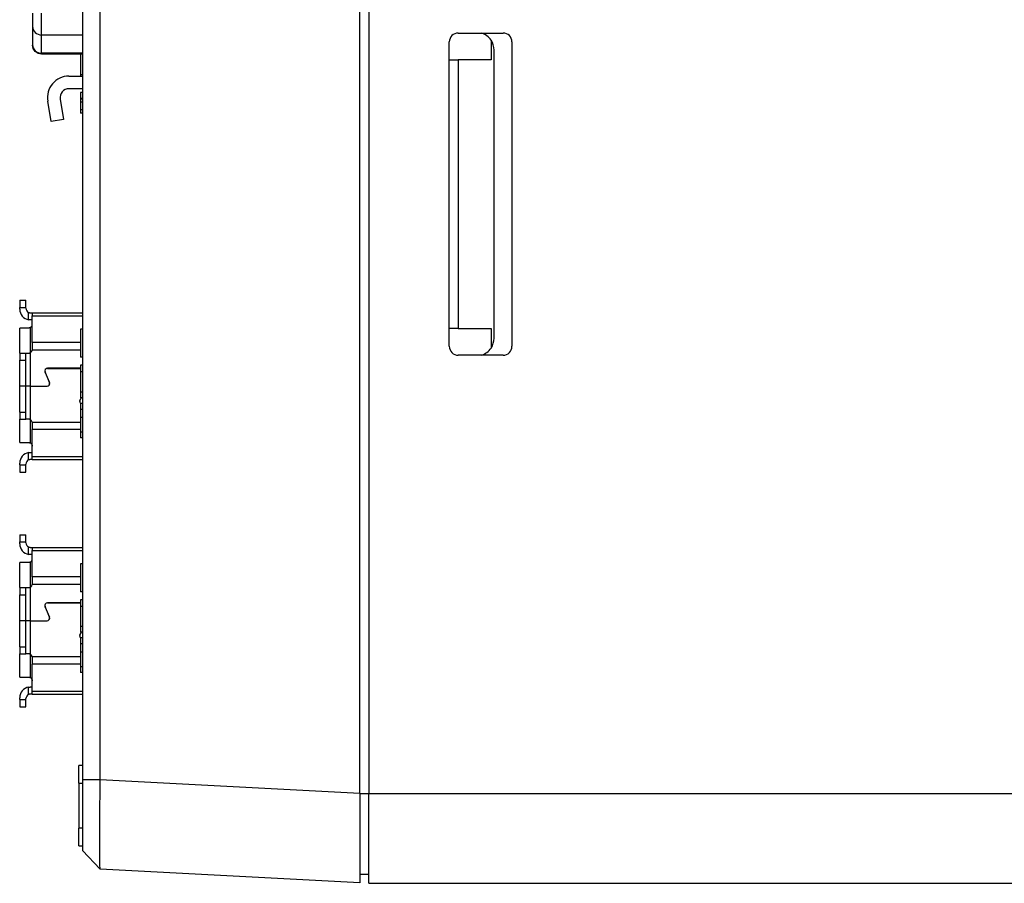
# Model space of a CAD drawing. Extents: x 11458 to 11780, y -1544 to -1214.
# Tile 22 of 35: x 11606 to 11661, y -1426 to -1378. Entities that reach past the tile are written whole.
import ezdxf

# ---------------------------------------------------------------- set-up
doc = ezdxf.new("R2010")
doc.units = 0
doc.layers.add('2', color=2, linetype='CONTINUOUS')

msp = doc.modelspace()

# ---------------------------------------------------------------- linework, layer by layer
at = {"layer": '2', "color": 7}
for p, q in [((11625.136, -1421.275), (11625.136, -1271.314)), ((11625.636, -1271.295), (11625.636, -1421.295)), ((11609.636, -1272.074), (11609.636, -1420.515)), ((11610.635, -1420.515), (11610.635, -1272.074)), ((11606.855, -1377.679), (11606.855, -1378.423)), ((11607.355, -1378.906), (11607.355, -1377.679)), ((11606.855, -1378.423), (11606.855, -1379.443)), ((11607.355, -1379.926), (11607.355, -1378.906)), ((11609.636, -1378.906), (11607.355, -1378.906)), ((11630.636, -1378.795), (11633.136, -1378.795)), ((11606.855, -1379.443), (11606.855, -1379.47)), ((11630.136, -1396.295), (11630.136, -1379.295)), ((11632.469, -1379.198), (11632.469, -1380.295)), ((11633.636, -1379.295), (11633.636, -1396.295)), ((11607.355, -1379.97), (11607.355, -1379.926)), ((11609.636, -1379.926), (11607.355, -1379.926)), ((11609.636, -1379.97), (11607.355, -1379.97)), ((11609.536, -1379.97), (11609.536, -1381.127)), ((11632.636, -1395.839), (11632.636, -1379.75)), ((11630.136, -1395.295), (11630.136, -1380.295)), ((11630.136, -1380.295), (11630.636, -1380.295)), ((11632.469, -1380.295), (11630.636, -1380.295)), ((11630.636, -1380.295), (11630.636, -1395.295)), ((11609.636, -1381.127), (11609.536, -1381.127)), ((11609.536, -1381.127), (11609.536, -1381.205)), ((11608.889, -1381.205), (11609.636, -1381.205)), ((11609.636, -1381.905), (11608.889, -1381.905)), ((11609.636, -1382.127), (11609.536, -1382.127)), ((11609.536, -1382.127), (11609.536, -1382.451)), ((11607.897, -1383.744), (11607.706, -1382.603)), ((11608.396, -1382.487), (11608.587, -1383.628)), ((11609.636, -1382.451), (11609.536, -1382.451)), ((11609.536, -1382.451), (11609.536, -1382.492)), ((11609.636, -1382.492), (11609.536, -1382.492)), ((11609.536, -1382.492), (11609.536, -1382.656)), ((11609.636, -1382.656), (11609.536, -1382.656)), ((11609.536, -1382.656), (11609.536, -1383.094)), ((11609.636, -1383.094), (11609.536, -1383.094)), ((11609.536, -1383.094), (11609.536, -1383.264)), ((11609.636, -1383.264), (11609.536, -1383.264)), ((11608.587, -1383.628), (11607.897, -1383.744)), ((11606.136, -1393.725), (11606.136, -1394.125)), ((11606.136, -1393.725), (11606.486, -1393.725)), ((11606.486, -1394.125), (11606.486, -1393.725)), ((11606.136, -1394.225), (11606.136, -1394.125)), ((11606.136, -1394.125), (11606.486, -1394.125)), ((11606.486, -1394.175), (11606.486, -1394.125)), ((11606.636, -1394.816), (11606.636, -1394.404)), ((11606.736, -1394.425), (11606.836, -1394.425)), ((11606.836, -1394.825), (11606.736, -1394.825)), ((11606.836, -1394.425), (11609.636, -1394.425)), ((11606.836, -1394.425), (11606.836, -1394.6)), ((11606.836, -1394.6), (11609.636, -1394.6)), ((11606.836, -1396.079), (11606.836, -1394.6)), ((11606.136, -1396.675), (11606.136, -1395.275)), ((11606.636, -1395.275), (11606.136, -1395.275)), ((11606.736, -1396.648), (11606.736, -1395.248)), ((11609.636, -1395.344), (11609.536, -1395.344)), ((11609.536, -1395.344), (11609.536, -1396.91)), ((11630.636, -1395.295), (11630.136, -1395.295)), ((11630.636, -1395.295), (11632.469, -1395.295)), ((11632.469, -1395.295), (11632.469, -1396.392)), ((11609.536, -1396.503), (11606.834, -1396.503)), ((11609.536, -1396.079), (11606.836, -1396.079)), ((11606.836, -1396.079), (11606.836, -1396.475)), ((11606.136, -1396.675), (11606.486, -1396.675)), ((11606.136, -1396.675), (11606.136, -1397.075)), ((11606.136, -1397.075), (11606.486, -1397.075)), ((11606.136, -1398.521), (11606.136, -1397.075)), ((11606.486, -1397.075), (11606.486, -1396.675)), ((11606.486, -1396.675), (11606.736, -1396.675)), ((11606.486, -1398.521), (11606.486, -1397.075)), ((11606.736, -1398.521), (11606.736, -1396.675)), ((11609.636, -1396.91), (11609.536, -1396.91)), ((11633.136, -1396.795), (11630.636, -1396.795)), ((11609.536, -1397.525), (11607.682, -1397.525)), ((11607.682, -1397.531), (11609.536, -1397.531)), ((11609.636, -1397.352), (11609.536, -1397.352)), ((11609.536, -1397.352), (11609.536, -1397.731)), ((11607.546, -1397.729), (11607.795, -1398.327)), ((11607.801, -1398.324), (11607.552, -1397.726)), ((11609.536, -1397.731), (11609.536, -1398.855)), ((11609.636, -1397.731), (11609.536, -1397.731)), ((11606.486, -1398.521), (11606.136, -1398.521)), ((11606.136, -1398.528), (11606.136, -1398.521)), ((11606.486, -1398.528), (11606.136, -1398.528)), ((11606.136, -1399.975), (11606.136, -1398.528)), ((11606.736, -1398.521), (11606.486, -1398.521)), ((11606.486, -1399.975), (11606.486, -1398.528)), ((11606.736, -1398.528), (11606.486, -1398.528)), ((11606.496, -1398.521), (11606.496, -1398.528)), ((11606.736, -1398.521), (11607.665, -1398.521)), ((11606.736, -1400.375), (11606.736, -1398.528)), ((11606.736, -1398.528), (11607.665, -1398.528)), ((11609.561, -1399.17), (11609.497, -1399.321)), ((11609.503, -1399.324), (11609.568, -1399.17)), ((11609.636, -1398.855), (11609.536, -1398.855)), ((11609.536, -1398.855), (11609.536, -1399.17)), ((11609.636, -1399.17), (11609.536, -1399.17)), ((11609.636, -1399.485), (11609.536, -1399.485)), ((11609.536, -1399.485), (11609.536, -1399.822)), ((11609.636, -1399.822), (11609.536, -1399.822)), ((11609.536, -1399.822), (11609.536, -1400.275)), ((11606.136, -1399.975), (11606.486, -1399.975)), ((11606.136, -1399.975), (11606.136, -1400.375)), ((11606.136, -1400.375), (11606.486, -1400.375)), ((11606.136, -1401.675), (11606.136, -1400.375)), ((11606.486, -1400.375), (11606.486, -1399.975)), ((11606.736, -1400.375), (11606.486, -1400.375)), ((11609.636, -1400.275), (11609.536, -1400.275)), ((11609.536, -1400.275), (11609.536, -1401.092)), ((11606.736, -1401.702), (11606.736, -1400.402)), ((11606.83, -1400.527), (11609.536, -1400.527)), ((11606.836, -1400.575), (11606.836, -1400.951)), ((11606.836, -1402.449), (11606.836, -1400.951)), ((11609.536, -1400.951), (11606.836, -1400.951)), ((11609.536, -1401.092), (11609.536, -1401.412)), ((11609.636, -1401.092), (11609.536, -1401.092)), ((11609.636, -1401.412), (11609.536, -1401.412)), ((11606.136, -1401.675), (11606.636, -1401.675)), ((11606.836, -1401.825), (11606.83, -1401.825)), ((11606.636, -1402.646), (11606.636, -1402.233)), ((11606.736, -1402.225), (11606.836, -1402.225)), ((11606.836, -1402.449), (11609.636, -1402.449)), ((11606.136, -1402.925), (11606.136, -1402.825)), ((11606.136, -1402.925), (11606.136, -1403.325)), ((11606.136, -1402.925), (11606.486, -1402.925)), ((11606.486, -1402.925), (11606.486, -1402.875)), ((11606.486, -1403.325), (11606.486, -1402.925)), ((11606.836, -1402.625), (11609.636, -1402.625)), ((11606.136, -1403.325), (11606.486, -1403.325)), ((11606.136, -1406.828), (11606.136, -1407.228)), ((11606.136, -1406.828), (11606.486, -1406.828)), ((11606.486, -1407.228), (11606.486, -1406.828)), ((11606.136, -1407.328), (11606.136, -1407.228)), ((11606.136, -1407.228), (11606.486, -1407.228)), ((11606.486, -1407.278), (11606.486, -1407.228)), ((11606.636, -1407.92), (11606.636, -1407.507)), ((11606.736, -1407.528), (11606.836, -1407.528)), ((11606.836, -1407.528), (11609.636, -1407.528)), ((11606.836, -1407.528), (11606.836, -1407.704)), ((11606.836, -1407.928), (11606.736, -1407.928)), ((11606.836, -1407.704), (11609.636, -1407.704)), ((11606.836, -1409.182), (11606.836, -1407.704)), ((11606.136, -1409.778), (11606.136, -1408.378)), ((11606.636, -1408.378), (11606.136, -1408.378)), ((11606.736, -1409.751), (11606.736, -1408.351)), ((11609.636, -1408.447), (11609.536, -1408.447)), ((11609.536, -1408.447), (11609.536, -1410.013)), ((11609.536, -1409.607), (11606.834, -1409.607)), ((11609.536, -1409.182), (11606.836, -1409.182)), ((11606.836, -1409.182), (11606.836, -1409.578)), ((11606.136, -1409.778), (11606.486, -1409.778)), ((11606.136, -1409.778), (11606.136, -1410.178)), ((11606.136, -1410.178), (11606.486, -1410.178)), ((11606.136, -1411.625), (11606.136, -1410.178)), ((11606.486, -1410.178), (11606.486, -1409.778)), ((11606.486, -1409.778), (11606.736, -1409.778)), ((11606.486, -1411.625), (11606.486, -1410.178)), ((11606.736, -1411.625), (11606.736, -1409.778)), ((11609.636, -1410.013), (11609.536, -1410.013)), ((11609.536, -1410.628), (11607.682, -1410.628)), ((11607.682, -1410.635), (11609.536, -1410.635)), ((11609.636, -1410.456), (11609.536, -1410.456)), ((11609.536, -1410.456), (11609.536, -1410.835)), ((11607.546, -1410.832), (11607.795, -1411.43)), ((11607.801, -1411.427), (11607.552, -1410.829)), ((11609.536, -1410.835), (11609.536, -1411.958)), ((11609.636, -1410.835), (11609.536, -1410.835)), ((11606.486, -1411.625), (11606.136, -1411.625)), ((11606.136, -1411.631), (11606.136, -1411.625)), ((11606.486, -1411.631), (11606.136, -1411.631)), ((11606.136, -1413.078), (11606.136, -1411.631)), ((11606.736, -1411.625), (11606.486, -1411.625)), ((11606.486, -1413.078), (11606.486, -1411.631)), ((11606.736, -1411.631), (11606.486, -1411.631)), ((11606.496, -1411.625), (11606.496, -1411.631)), ((11606.736, -1411.625), (11607.665, -1411.625)), ((11606.736, -1413.478), (11606.736, -1411.631)), ((11606.736, -1411.631), (11607.665, -1411.631)), ((11609.561, -1412.273), (11609.497, -1412.424)), ((11609.503, -1412.427), (11609.568, -1412.273)), ((11609.636, -1411.958), (11609.536, -1411.958)), ((11609.536, -1411.958), (11609.536, -1412.273)), ((11609.636, -1412.273), (11609.536, -1412.273)), ((11609.636, -1412.588), (11609.536, -1412.588)), ((11609.536, -1412.588), (11609.536, -1412.926)), ((11609.636, -1412.926), (11609.536, -1412.926)), ((11609.536, -1412.926), (11609.536, -1413.379)), ((11606.136, -1413.078), (11606.486, -1413.078)), ((11606.136, -1413.078), (11606.136, -1413.478)), ((11606.136, -1413.478), (11606.486, -1413.478)), ((11606.136, -1414.778), (11606.136, -1413.478)), ((11606.486, -1413.478), (11606.486, -1413.078)), ((11606.736, -1413.478), (11606.486, -1413.478)), ((11606.736, -1414.805), (11606.736, -1413.505)), ((11609.636, -1413.379), (11609.536, -1413.379)), ((11609.536, -1413.379), (11609.536, -1414.196)), ((11606.83, -1413.63), (11609.536, -1413.63)), ((11606.836, -1413.678), (11606.836, -1414.054)), ((11606.836, -1415.552), (11606.836, -1414.054)), ((11609.536, -1414.054), (11606.836, -1414.054)), ((11609.536, -1414.196), (11609.536, -1414.515)), ((11609.636, -1414.196), (11609.536, -1414.196)), ((11609.636, -1414.515), (11609.536, -1414.515)), ((11606.136, -1414.778), (11606.636, -1414.778)), ((11606.836, -1414.928), (11606.83, -1414.928)), ((11606.636, -1415.749), (11606.636, -1415.336)), ((11606.736, -1415.328), (11606.836, -1415.328)), ((11606.836, -1415.552), (11609.636, -1415.552)), ((11606.836, -1415.728), (11609.636, -1415.728)), ((11606.136, -1416.028), (11606.136, -1415.928)), ((11606.136, -1416.028), (11606.136, -1416.428)), ((11606.136, -1416.028), (11606.486, -1416.028)), ((11606.486, -1416.028), (11606.486, -1415.978)), ((11606.486, -1416.428), (11606.486, -1416.028)), ((11606.136, -1416.428), (11606.486, -1416.428)), ((11609.436, -1420.707), (11609.436, -1419.707)), ((11609.636, -1419.707), (11609.436, -1419.707)), ((11609.436, -1420.707), (11609.636, -1420.707)), ((11609.436, -1420.707), (11609.436, -1423.207)), ((11609.636, -1420.515), (11609.636, -1424.456)), ((11610.635, -1420.515), (11609.636, -1420.515)), ((11625.136, -1421.275), (11610.635, -1420.515)), ((11625.136, -1421.275), (11625.136, -1426.269)), ((11625.636, -1421.302), (11625.136, -1421.302)), ((11625.636, -1426.295), (11625.636, -1421.295)), ((11706.136, -1421.295), (11625.636, -1421.295)), ((11609.436, -1424.207), (11609.436, -1423.207)), ((11609.636, -1423.207), (11609.436, -1423.207)), ((11609.436, -1424.207), (11609.636, -1424.207)), ((11610.634, -1425.508), (11609.636, -1424.456)), ((11625.136, -1426.269), (11610.635, -1425.509)), ((11625.636, -1425.795), (11625.136, -1425.795)), ((11625.636, -1426.295), (11706.078, -1426.295))]:
    msp.add_line(p, q, dxfattribs=at)
at = {"layer": '2', "color": 7, "flags": 128}
for points in [[(11607.355, -1379.97), (11607.164, -1379.932), (11607.001, -1379.824), (11606.893, -1379.661), (11606.855, -1379.47)], [(11606.636, -1394.404), (11606.64, -1394.406), (11606.644, -1394.407), (11606.649, -1394.409), (11606.653, -1394.41), (11606.657, -1394.412), (11606.661, -1394.413), (11606.666, -1394.415), (11606.67, -1394.416), (11606.674, -1394.417), (11606.678, -1394.418), (11606.683, -1394.419), (11606.687, -1394.42), (11606.691, -1394.421), (11606.695, -1394.421), (11606.699, -1394.422), (11606.704, -1394.423), (11606.708, -1394.423), (11606.712, -1394.424), (11606.716, -1394.424), (11606.72, -1394.424), (11606.724, -1394.424), (11606.728, -1394.425), (11606.732, -1394.425), (11606.736, -1394.425)], [(11606.736, -1394.825), (11606.732, -1394.825), (11606.728, -1394.825), (11606.724, -1394.825), (11606.721, -1394.825), (11606.717, -1394.824), (11606.713, -1394.824), (11606.708, -1394.824), (11606.704, -1394.824), (11606.7, -1394.824), (11606.696, -1394.823), (11606.692, -1394.823), (11606.688, -1394.823), (11606.683, -1394.822), (11606.679, -1394.822), (11606.675, -1394.822), (11606.671, -1394.821), (11606.666, -1394.821), (11606.662, -1394.82), (11606.658, -1394.82), (11606.653, -1394.819), (11606.649, -1394.818), (11606.645, -1394.818), (11606.64, -1394.817), (11606.636, -1394.816)], [(11606.736, -1395.248), (11606.732, -1395.25), (11606.728, -1395.252), (11606.724, -1395.254), (11606.721, -1395.256), (11606.717, -1395.258), (11606.713, -1395.26), (11606.708, -1395.261), (11606.704, -1395.263), (11606.7, -1395.264), (11606.696, -1395.266), (11606.692, -1395.267), (11606.688, -1395.268), (11606.683, -1395.269), (11606.679, -1395.27), (11606.675, -1395.271), (11606.671, -1395.272), (11606.666, -1395.272), (11606.662, -1395.273), (11606.658, -1395.274), (11606.653, -1395.274), (11606.649, -1395.274), (11606.645, -1395.275), (11606.64, -1395.275), (11606.636, -1395.275)], [(11606.836, -1396.475), (11606.836, -1396.476), (11606.836, -1396.477), (11606.836, -1396.478), (11606.836, -1396.479), (11606.836, -1396.481), (11606.836, -1396.482), (11606.836, -1396.483), (11606.836, -1396.484), (11606.836, -1396.485), (11606.836, -1396.487), (11606.836, -1396.488), (11606.836, -1396.489), (11606.835, -1396.49), (11606.835, -1396.491), (11606.835, -1396.493), (11606.835, -1396.494), (11606.835, -1396.495), (11606.835, -1396.496), (11606.835, -1396.497), (11606.835, -1396.498), (11606.835, -1396.5), (11606.834, -1396.501), (11606.834, -1396.502), (11606.834, -1396.503)], [(11606.83, -1400.527), (11606.831, -1400.529), (11606.831, -1400.531), (11606.832, -1400.533), (11606.832, -1400.535), (11606.832, -1400.537), (11606.833, -1400.539), (11606.833, -1400.541), (11606.833, -1400.543), (11606.834, -1400.545), (11606.834, -1400.547), (11606.834, -1400.549), (11606.835, -1400.551), (11606.835, -1400.553), (11606.835, -1400.555), (11606.835, -1400.557), (11606.835, -1400.559), (11606.836, -1400.561), (11606.836, -1400.563), (11606.836, -1400.565), (11606.836, -1400.567), (11606.836, -1400.569), (11606.836, -1400.571), (11606.836, -1400.573), (11606.836, -1400.575)], [(11606.636, -1401.675), (11606.64, -1401.675), (11606.645, -1401.675), (11606.649, -1401.675), (11606.653, -1401.675), (11606.658, -1401.676), (11606.662, -1401.676), (11606.666, -1401.677), (11606.671, -1401.678), (11606.675, -1401.679), (11606.679, -1401.679), (11606.683, -1401.68), (11606.688, -1401.682), (11606.692, -1401.683), (11606.696, -1401.684), (11606.7, -1401.685), (11606.704, -1401.687), (11606.708, -1401.688), (11606.713, -1401.69), (11606.717, -1401.692), (11606.721, -1401.693), (11606.724, -1401.695), (11606.728, -1401.697), (11606.732, -1401.699), (11606.736, -1401.702)], [(11606.83, -1401.825), (11606.83, -1401.827), (11606.831, -1401.829), (11606.831, -1401.831), (11606.832, -1401.833), (11606.832, -1401.835), (11606.832, -1401.837), (11606.833, -1401.839), (11606.833, -1401.841), (11606.834, -1401.843), (11606.834, -1401.845), (11606.834, -1401.847), (11606.834, -1401.85), (11606.835, -1401.852), (11606.835, -1401.854), (11606.835, -1401.856), (11606.835, -1401.858), (11606.836, -1401.86), (11606.836, -1401.862), (11606.836, -1401.864), (11606.836, -1401.866), (11606.836, -1401.868), (11606.836, -1401.871), (11606.836, -1401.873), (11606.836, -1401.875)], [(11606.636, -1402.233), (11606.64, -1402.232), (11606.645, -1402.232), (11606.649, -1402.231), (11606.653, -1402.23), (11606.658, -1402.23), (11606.662, -1402.229), (11606.666, -1402.229), (11606.671, -1402.228), (11606.675, -1402.228), (11606.679, -1402.227), (11606.683, -1402.227), (11606.688, -1402.227), (11606.692, -1402.226), (11606.696, -1402.226), (11606.7, -1402.226), (11606.704, -1402.226), (11606.708, -1402.225), (11606.713, -1402.225), (11606.717, -1402.225), (11606.721, -1402.225), (11606.724, -1402.225), (11606.728, -1402.225), (11606.732, -1402.225), (11606.736, -1402.225)], [(11606.836, -1402.625), (11606.836, -1402.624), (11606.836, -1402.623), (11606.836, -1402.622), (11606.836, -1402.62), (11606.836, -1402.617), (11606.836, -1402.613), (11606.836, -1402.609), (11606.836, -1402.604), (11606.836, -1402.599), (11606.836, -1402.593), (11606.836, -1402.586), (11606.836, -1402.579), (11606.836, -1402.571), (11606.836, -1402.562), (11606.836, -1402.553), (11606.836, -1402.544), (11606.836, -1402.534), (11606.836, -1402.523), (11606.836, -1402.512), (11606.836, -1402.5), (11606.836, -1402.488), (11606.836, -1402.476), (11606.836, -1402.463), (11606.836, -1402.449)], [(11606.736, -1402.625), (11606.732, -1402.625), (11606.728, -1402.625), (11606.724, -1402.625), (11606.72, -1402.625), (11606.716, -1402.626), (11606.712, -1402.626), (11606.708, -1402.626), (11606.704, -1402.627), (11606.7, -1402.627), (11606.695, -1402.628), (11606.691, -1402.629), (11606.687, -1402.63), (11606.683, -1402.63), (11606.678, -1402.631), (11606.674, -1402.632), (11606.67, -1402.634), (11606.666, -1402.635), (11606.661, -1402.636), (11606.657, -1402.637), (11606.653, -1402.639), (11606.649, -1402.64), (11606.645, -1402.642), (11606.64, -1402.644), (11606.636, -1402.646)], [(11606.836, -1402.625), (11606.836, -1402.625), (11606.835, -1402.625), (11606.834, -1402.625), (11606.833, -1402.625), (11606.831, -1402.625), (11606.829, -1402.625), (11606.827, -1402.625), (11606.824, -1402.625), (11606.821, -1402.625), (11606.817, -1402.625), (11606.813, -1402.625), (11606.809, -1402.625), (11606.804, -1402.625), (11606.799, -1402.625), (11606.794, -1402.625), (11606.789, -1402.625), (11606.783, -1402.625), (11606.777, -1402.625), (11606.771, -1402.625), (11606.764, -1402.625), (11606.758, -1402.625), (11606.751, -1402.625), (11606.743, -1402.625), (11606.736, -1402.625)], [(11606.636, -1407.507), (11606.64, -1407.509), (11606.644, -1407.511), (11606.649, -1407.512), (11606.653, -1407.514), (11606.657, -1407.515), (11606.661, -1407.517), (11606.666, -1407.518), (11606.67, -1407.519), (11606.674, -1407.52), (11606.678, -1407.521), (11606.683, -1407.522), (11606.687, -1407.523), (11606.691, -1407.524), (11606.695, -1407.525), (11606.699, -1407.525), (11606.704, -1407.526), (11606.708, -1407.526), (11606.712, -1407.527), (11606.716, -1407.527), (11606.72, -1407.528), (11606.724, -1407.528), (11606.728, -1407.528), (11606.732, -1407.528), (11606.736, -1407.528)], [(11606.736, -1407.928), (11606.732, -1407.928), (11606.728, -1407.928), (11606.724, -1407.928), (11606.721, -1407.928), (11606.717, -1407.928), (11606.713, -1407.928), (11606.708, -1407.927), (11606.704, -1407.927), (11606.7, -1407.927), (11606.696, -1407.927), (11606.692, -1407.926), (11606.688, -1407.926), (11606.683, -1407.926), (11606.679, -1407.925), (11606.675, -1407.925), (11606.671, -1407.924), (11606.666, -1407.924), (11606.662, -1407.923), (11606.658, -1407.923), (11606.653, -1407.922), (11606.649, -1407.922), (11606.645, -1407.921), (11606.64, -1407.92), (11606.636, -1407.92)], [(11606.736, -1408.351), (11606.732, -1408.353), (11606.728, -1408.355), (11606.724, -1408.357), (11606.721, -1408.359), (11606.717, -1408.361), (11606.713, -1408.363), (11606.708, -1408.364), (11606.704, -1408.366), (11606.7, -1408.367), (11606.696, -1408.369), (11606.692, -1408.37), (11606.688, -1408.371), (11606.683, -1408.372), (11606.679, -1408.373), (11606.675, -1408.374), (11606.671, -1408.375), (11606.666, -1408.376), (11606.662, -1408.376), (11606.658, -1408.377), (11606.653, -1408.377), (11606.649, -1408.378), (11606.645, -1408.378), (11606.64, -1408.378), (11606.636, -1408.378)], [(11606.836, -1409.578), (11606.836, -1409.579), (11606.836, -1409.58), (11606.836, -1409.582), (11606.836, -1409.583), (11606.836, -1409.584), (11606.836, -1409.585), (11606.836, -1409.586), (11606.836, -1409.588), (11606.836, -1409.589), (11606.836, -1409.59), (11606.836, -1409.591), (11606.836, -1409.592), (11606.835, -1409.593), (11606.835, -1409.595), (11606.835, -1409.596), (11606.835, -1409.597), (11606.835, -1409.598), (11606.835, -1409.599), (11606.835, -1409.601), (11606.835, -1409.602), (11606.835, -1409.603), (11606.834, -1409.604), (11606.834, -1409.605), (11606.834, -1409.607)], [(11606.83, -1413.63), (11606.831, -1413.632), (11606.831, -1413.634), (11606.832, -1413.636), (11606.832, -1413.638), (11606.832, -1413.64), (11606.833, -1413.642), (11606.833, -1413.644), (11606.833, -1413.646), (11606.834, -1413.648), (11606.834, -1413.65), (11606.834, -1413.652), (11606.835, -1413.654), (11606.835, -1413.656), (11606.835, -1413.658), (11606.835, -1413.66), (11606.835, -1413.662), (11606.836, -1413.664), (11606.836, -1413.666), (11606.836, -1413.668), (11606.836, -1413.67), (11606.836, -1413.672), (11606.836, -1413.674), (11606.836, -1413.676), (11606.836, -1413.678)], [(11606.636, -1414.778), (11606.64, -1414.778), (11606.645, -1414.778), (11606.649, -1414.778), (11606.653, -1414.779), (11606.658, -1414.779), (11606.662, -1414.78), (11606.666, -1414.78), (11606.671, -1414.781), (11606.675, -1414.782), (11606.679, -1414.783), (11606.683, -1414.784), (11606.688, -1414.785), (11606.692, -1414.786), (11606.696, -1414.787), (11606.7, -1414.789), (11606.704, -1414.79), (11606.708, -1414.792), (11606.713, -1414.793), (11606.717, -1414.795), (11606.721, -1414.797), (11606.724, -1414.799), (11606.728, -1414.801), (11606.732, -1414.803), (11606.736, -1414.805)], [(11606.83, -1414.928), (11606.83, -1414.93), (11606.831, -1414.932), (11606.831, -1414.934), (11606.832, -1414.936), (11606.832, -1414.938), (11606.832, -1414.94), (11606.833, -1414.942), (11606.833, -1414.945), (11606.834, -1414.947), (11606.834, -1414.949), (11606.834, -1414.951), (11606.834, -1414.953), (11606.835, -1414.955), (11606.835, -1414.957), (11606.835, -1414.959), (11606.835, -1414.961), (11606.836, -1414.963), (11606.836, -1414.965), (11606.836, -1414.968), (11606.836, -1414.97), (11606.836, -1414.972), (11606.836, -1414.974), (11606.836, -1414.976), (11606.836, -1414.978)], [(11606.636, -1415.336), (11606.64, -1415.336), (11606.645, -1415.335), (11606.649, -1415.334), (11606.653, -1415.334), (11606.658, -1415.333), (11606.662, -1415.333), (11606.666, -1415.332), (11606.671, -1415.332), (11606.675, -1415.331), (11606.679, -1415.331), (11606.683, -1415.33), (11606.688, -1415.33), (11606.692, -1415.33), (11606.696, -1415.329), (11606.7, -1415.329), (11606.704, -1415.329), (11606.708, -1415.329), (11606.713, -1415.329), (11606.717, -1415.328), (11606.721, -1415.328), (11606.724, -1415.328), (11606.728, -1415.328), (11606.732, -1415.328), (11606.736, -1415.328)], [(11606.736, -1415.728), (11606.732, -1415.728), (11606.728, -1415.728), (11606.724, -1415.728), (11606.72, -1415.729), (11606.716, -1415.729), (11606.712, -1415.729), (11606.708, -1415.73), (11606.704, -1415.73), (11606.7, -1415.731), (11606.695, -1415.731), (11606.691, -1415.732), (11606.687, -1415.733), (11606.683, -1415.734), (11606.678, -1415.735), (11606.674, -1415.736), (11606.67, -1415.737), (11606.666, -1415.738), (11606.661, -1415.739), (11606.657, -1415.741), (11606.653, -1415.742), (11606.649, -1415.744), (11606.645, -1415.745), (11606.64, -1415.747), (11606.636, -1415.749)], [(11606.836, -1415.728), (11606.836, -1415.728), (11606.835, -1415.728), (11606.834, -1415.728), (11606.833, -1415.728), (11606.831, -1415.728), (11606.829, -1415.728), (11606.827, -1415.728), (11606.824, -1415.728), (11606.821, -1415.728), (11606.817, -1415.728), (11606.813, -1415.728), (11606.809, -1415.728), (11606.804, -1415.728), (11606.799, -1415.728), (11606.794, -1415.728), (11606.789, -1415.728), (11606.783, -1415.728), (11606.777, -1415.728), (11606.771, -1415.728), (11606.764, -1415.728), (11606.758, -1415.728), (11606.751, -1415.728), (11606.743, -1415.728), (11606.736, -1415.728)], [(11606.836, -1415.728), (11606.836, -1415.728), (11606.836, -1415.727), (11606.836, -1415.725), (11606.836, -1415.723), (11606.836, -1415.72), (11606.836, -1415.716), (11606.836, -1415.712), (11606.836, -1415.707), (11606.836, -1415.702), (11606.836, -1415.696), (11606.836, -1415.689), (11606.836, -1415.682), (11606.836, -1415.674), (11606.836, -1415.666), (11606.836, -1415.657), (11606.836, -1415.647), (11606.836, -1415.637), (11606.836, -1415.626), (11606.836, -1415.615), (11606.836, -1415.604), (11606.836, -1415.592), (11606.836, -1415.579), (11606.836, -1415.566), (11606.836, -1415.552)], [(11610.635, -1425.509), (11610.631, -1425.498), (11610.628, -1425.466), (11610.625, -1425.412), (11610.622, -1425.338), (11610.62, -1425.243), (11610.618, -1425.128), (11610.616, -1424.994), (11610.615, -1424.84), (11610.613, -1424.667), (11610.613, -1424.477), (11610.612, -1424.27), (11610.612, -1424.046), (11610.612, -1423.808), (11610.613, -1423.556), (11610.613, -1423.29), (11610.615, -1423.013), (11610.616, -1422.725), (11610.618, -1422.427), (11610.62, -1422.121), (11610.622, -1421.809), (11610.625, -1421.491), (11610.628, -1421.169), (11610.631, -1420.843), (11610.635, -1420.515)]]:
    msp.add_lwpolyline(points, dxfattribs=at)
at = {"layer": '2', "color": 7}
for centre, radius, start, end in [((11630.636, -1379.295), 0.5, 90, 180), ((11631.636, -1379.75), 1, 33.5573, 72.8581), ((11633.136, -1379.295), 0.5, 0, 90), ((11631.636, -1379.75), 1, 0, 33.5573), ((11608.889, -1382.405), 1.2, 90, 189.4947), ((11608.889, -1382.405), 0.5, 90, 189.4947), ((11606.736, -1394.225), 0.6, 180, 260.4059), ((11606.736, -1394.175), 0.25, 180, 246.4218), ((11606.636, -1395.075), 0.2, 300, 0), ((11631.636, -1395.839), 1, 326.4427, 0), ((11606.636, -1396.475), 0.2, 270, 351.7993), ((11630.636, -1396.295), 0.5, 180, 270), ((11631.636, -1395.839), 1, 287.1419, 326.4427), ((11633.136, -1396.295), 0.5, 270, 0), ((11607.682, -1397.672), 0.147, 90, 202.6064), ((11607.682, -1397.672), 0.141, 90, 202.6064), ((11607.665, -1398.381), 0.147, 270, 22.6064), ((11607.665, -1398.381), 0.141, 270, 22.6064), ((11609.632, -1399.378), 0.147, 157.1503, 229.1571), ((11609.632, -1399.378), 0.14, 157.1503, 229.7447), ((11606.636, -1400.575), 0.2, 13.8401, 90), ((11606.636, -1401.875), 0.2, 14.4775, 60), ((11606.736, -1402.825), 0.6, 99.5941, 180), ((11606.736, -1402.875), 0.25, 113.5782, 180), ((11606.736, -1407.328), 0.6, 180, 260.4059), ((11606.736, -1407.278), 0.25, 180, 246.4218), ((11606.636, -1408.178), 0.2, 300, 0), ((11606.636, -1409.578), 0.2, 270, 351.7993), ((11607.682, -1410.775), 0.147, 90, 202.6064), ((11607.682, -1410.775), 0.141, 90, 202.6064), ((11607.665, -1411.484), 0.147, 270, 22.6064), ((11607.665, -1411.484), 0.141, 270, 22.6064), ((11609.632, -1412.481), 0.147, 157.1503, 229.1571), ((11609.632, -1412.481), 0.14, 157.1503, 229.7447), ((11606.636, -1413.678), 0.2, 13.8401, 90), ((11606.636, -1414.978), 0.2, 14.4775, 60), ((11606.736, -1415.928), 0.6, 99.5941, 180), ((11606.736, -1415.978), 0.25, 113.5782, 180)]:
    msp.add_arc(centre, radius, start, end, dxfattribs=at)
for centre in [(11607.355, -1378.423), (11607.355, -1379.443)]:
    msp.add_ellipse(centre, major_axis=(-0.5, 0), ratio=0.965926, start_param=0, end_param=1.570796, dxfattribs=at)

doc.saveas('drawing.dxf')
